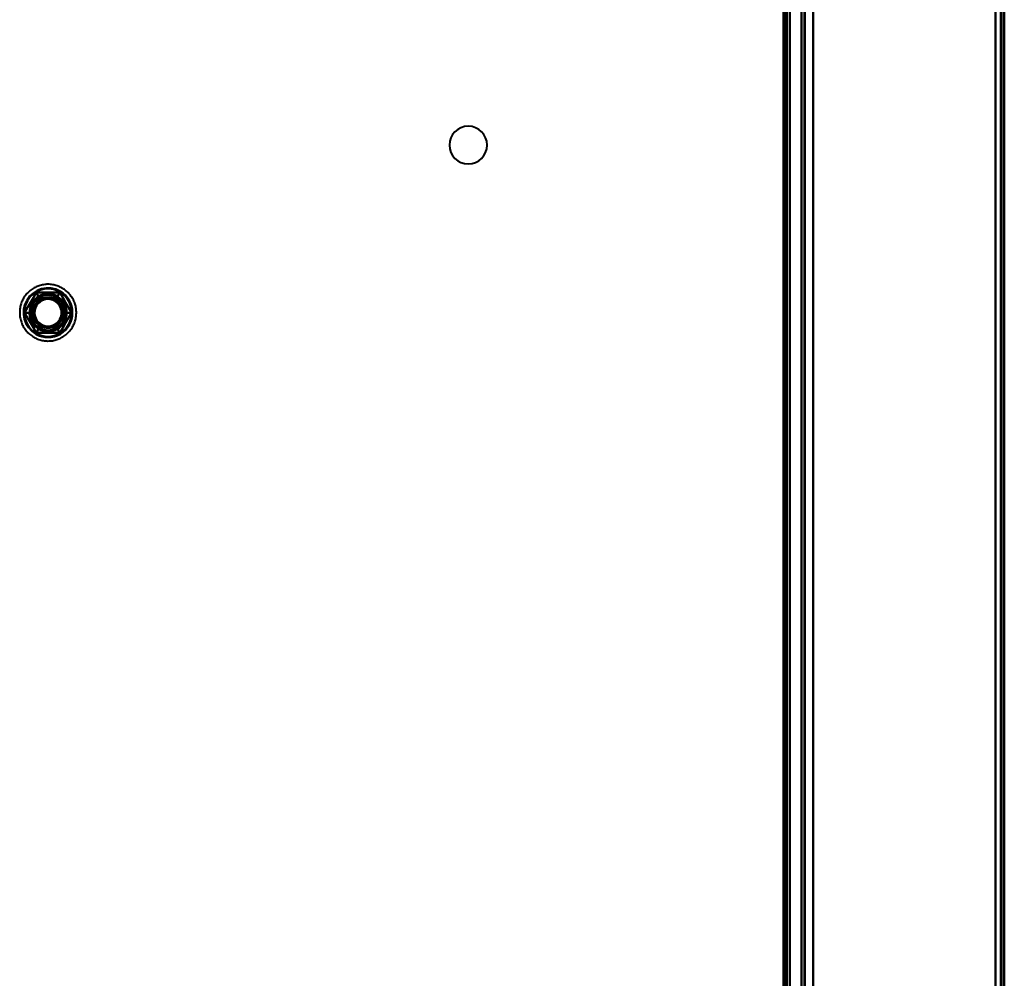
# Model space of a CAD drawing. Header units: millimetres. Extents: x -1442 to 3067, y -120 to 1010.
# Tile 41 of 71: x 192 to 362, y 304 to 469. Entities that reach past the tile are written whole.
import ezdxf

# ---------------------------------------------------------------- set-up
doc = ezdxf.new("R2010")
doc.units = ezdxf.units.MM
doc.layers.add('A-GENM', color=13, linetype='Continuous', lineweight=40)
doc.layers.add('G-IMPT', color=8, linetype='Continuous', lineweight=40)

# ---------------------------------------------------------------- blocks, each defined once
blk = doc.blocks.new('Maintenance r21 - Maintenance r21-751643-Gauche')
at = {"layer": 'A-GENM'}
for p, q in [((361.5, 1.65), (361.5, 939.65)), ((361.5, 939.65), (361.5, 1.65))]:
    blk.add_line(p, q, dxfattribs=at)
blk = doc.blocks.new('NEXA 700 CALQUES_dwg-751640-Gauche')
at = {"layer": 'G-IMPT'}
for p, q in [((327, 937.27), (327, 129.47)), ((327, 937.27), (327, 129.47)), ((362, 128.97), (362, 937.77)), ((362, 128.97), (362, 937.77)), ((324.5, 129.47), (324.5, 902.27)), ((325, 271.67), (325, 745.07))]:
    blk.add_line(p, q, dxfattribs=at)
at = {"layer": 'G-IMPT', "flags": 128}
for points in [[(327, 937.27), (327, 735.32), (327, 533.37), (327, 331.42), (327, 129.47)], [(327, 129.47), (327, 331.42), (327, 533.37), (327, 735.32), (327, 937.27)], [(327, 129.47), (327, 331.42), (327, 533.37), (327, 735.32), (327, 937.27)], [(327, 937.27), (327, 735.32), (327, 533.37), (327, 331.42), (327, 129.47)], [(327, 937.27), (327, 735.32), (327, 533.37), (327, 331.42), (327, 129.47)], [(327, 129.47), (327, 331.42), (327, 533.37), (327, 735.32), (327, 937.27)], [(327, 129.47), (327, 331.42), (327, 533.37), (327, 735.32), (327, 937.27)], [(327, 937.27), (327, 735.32), (327, 533.37), (327, 331.42), (327, 129.47)], [(327.5, 937.27), (327.5, 735.32), (327.5, 533.37), (327.5, 331.42), (327.5, 129.47)], [(327.5, 129.47), (327.5, 331.42), (327.5, 533.37), (327.5, 735.32), (327.5, 937.27)], [(327.5, 129.47), (327.5, 331.42), (327.5, 533.37), (327.5, 735.32), (327.5, 937.27)], [(327.5, 937.27), (327.5, 735.32), (327.5, 533.37), (327.5, 331.42), (327.5, 129.47)], [(327.6, 129.47), (327.6, 331.42), (327.6, 533.37), (327.6, 735.32), (327.6, 937.27)], [(327.6, 937.27), (327.6, 735.32), (327.6, 533.37), (327.6, 331.42), (327.6, 129.47)], [(327.6, 937.27), (327.6, 735.32), (327.6, 533.37), (327.6, 331.42), (327.6, 129.47)], [(327.6, 129.47), (327.6, 331.42), (327.6, 533.37), (327.6, 735.32), (327.6, 937.27)], [(327.6, 129.47), (327.6, 331.42), (327.6, 533.37), (327.6, 735.32), (327.6, 937.27)], [(327.6, 937.27), (327.6, 735.32), (327.6, 533.37), (327.6, 331.42), (327.6, 129.47)], [(327.6, 937.27), (327.6, 735.32), (327.6, 533.37), (327.6, 331.42), (327.6, 129.47)], [(327.6, 129.47), (327.6, 331.42), (327.6, 533.37), (327.6, 735.32), (327.6, 937.27)], [(327.6, 937.27), (327.6, 735.32), (327.6, 533.37), (327.6, 331.42), (327.6, 129.47)], [(327.6, 129.47), (327.6, 331.42), (327.6, 533.37), (327.6, 735.32), (327.6, 937.27)], [(327.6, 129.47), (327.6, 331.42), (327.6, 533.37), (327.6, 735.32), (327.6, 937.27)], [(327.6, 937.27), (327.6, 735.32), (327.6, 533.37), (327.6, 331.42), (327.6, 129.47)], [(329, 128.97), (329, 331.17), (329, 533.37), (329, 735.57), (329, 937.77)], [(329, 937.77), (329, 735.57), (329, 533.37), (329, 331.17), (329, 128.97)], [(329, 937.77), (329, 735.57), (329, 533.37), (329, 331.17), (329, 128.97)], [(329, 128.97), (329, 331.17), (329, 533.37), (329, 735.57), (329, 937.77)], [(329, 129.47), (329, 331.42), (329, 533.37), (329, 735.32), (329, 937.27)], [(329, 937.27), (329, 735.32), (329, 533.37), (329, 331.42), (329, 129.47)], [(329, 937.27), (329, 735.32), (329, 533.37), (329, 331.42), (329, 129.47)], [(329, 129.47), (329, 331.42), (329, 533.37), (329, 735.32), (329, 937.27)], [(329, 937.27), (329, 735.32), (329, 533.37), (329, 331.42), (329, 129.47)], [(329, 129.47), (329, 331.42), (329, 533.37), (329, 735.32), (329, 937.27)], [(329, 129.47), (329, 331.42), (329, 533.37), (329, 735.32), (329, 937.27)], [(329, 937.27), (329, 735.32), (329, 533.37), (329, 331.42), (329, 129.47)], [(360.5, 937.27), (360.5, 735.32), (360.5, 533.37), (360.5, 331.42), (360.5, 129.47)], [(360.5, 129.47), (360.5, 331.42), (360.5, 533.37), (360.5, 735.32), (360.5, 937.27)], [(360.5, 937.27), (360.5, 735.32), (360.5, 533.37), (360.5, 331.42), (360.5, 129.47)], [(360.5, 129.47), (360.5, 331.42), (360.5, 533.37), (360.5, 735.32), (360.5, 937.27)], [(360.5, 937.27), (360.5, 735.32), (360.5, 533.37), (360.5, 331.42), (360.5, 129.47)], [(360.5, 129.47), (360.5, 331.42), (360.5, 533.37), (360.5, 735.32), (360.5, 937.27)], [(360.5, 129.47), (360.5, 331.42), (360.5, 533.37), (360.5, 735.32), (360.5, 937.27)], [(360.5, 937.27), (360.5, 735.32), (360.5, 533.37), (360.5, 331.42), (360.5, 129.47)], [(360.5, 129.47), (360.5, 331.42), (360.5, 533.37), (360.5, 735.32), (360.5, 937.27)], [(360.5, 937.27), (360.5, 735.32), (360.5, 533.37), (360.5, 331.42), (360.5, 129.47)], [(360.5, 937.27), (360.5, 735.32), (360.5, 533.37), (360.5, 331.42), (360.5, 129.47)], [(360.5, 129.47), (360.5, 331.42), (360.5, 533.37), (360.5, 735.32), (360.5, 937.27)], [(360.5, 129.47), (360.5, 331.42), (360.5, 533.37), (360.5, 735.32), (360.5, 937.27)], [(360.5, 937.27), (360.5, 735.32), (360.5, 533.37), (360.5, 331.42), (360.5, 129.47)], [(360.5, 937.27), (360.5, 735.32), (360.5, 533.37), (360.5, 331.42), (360.5, 129.47)], [(360.5, 129.47), (360.5, 331.42), (360.5, 533.37), (360.5, 735.32), (360.5, 937.27)], [(361.4, 937.77), (361.4, 735.57), (361.4, 533.37), (361.4, 331.17), (361.4, 128.97)], [(361.4, 128.97), (361.4, 331.17), (361.4, 533.37), (361.4, 735.57), (361.4, 937.77)], [(361.4, 128.97), (361.4, 331.17), (361.4, 533.37), (361.4, 735.57), (361.4, 937.77)], [(361.4, 937.77), (361.4, 735.57), (361.4, 533.37), (361.4, 331.17), (361.4, 128.97)], [(361.4, 937.77), (361.4, 735.57), (361.4, 533.37), (361.4, 331.17), (361.4, 128.97)], [(361.4, 128.97), (361.4, 331.17), (361.4, 533.37), (361.4, 735.57), (361.4, 937.77)], [(361.4, 128.97), (361.4, 331.17), (361.4, 533.37), (361.4, 735.57), (361.4, 937.77)], [(361.4, 937.77), (361.4, 735.57), (361.4, 533.37), (361.4, 331.17), (361.4, 128.97)], [(361.4, 128.97), (361.4, 331.17), (361.4, 533.37), (361.4, 735.57), (361.4, 937.77)], [(361.4, 937.77), (361.4, 735.57), (361.4, 533.37), (361.4, 331.17), (361.4, 128.97)], [(361.4, 937.77), (361.4, 735.57), (361.4, 533.37), (361.4, 331.17), (361.4, 128.97)], [(361.4, 128.97), (361.4, 331.17), (361.4, 533.37), (361.4, 735.57), (361.4, 937.77)], [(361.5, 937.77), (361.5, 735.57), (361.5, 533.37), (361.5, 331.17), (361.5, 128.97)], [(361.5, 128.97), (361.5, 331.17), (361.5, 533.37), (361.5, 735.57), (361.5, 937.77)], [(361.5, 128.97), (361.5, 331.17), (361.5, 533.37), (361.5, 735.57), (361.5, 937.77)], [(361.5, 937.77), (361.5, 735.57), (361.5, 533.37), (361.5, 331.17), (361.5, 128.97)], [(362, 128.97), (362, 331.17), (362, 533.37), (362, 735.57), (362, 937.77)], [(362, 937.77), (362, 735.57), (362, 533.37), (362, 331.17), (362, 128.97)], [(362, 128.97), (362, 331.17), (362, 533.37), (362, 735.57), (362, 937.77)], [(362, 937.77), (362, 735.57), (362, 533.37), (362, 331.17), (362, 128.97)], [(362, 937.77), (362, 735.57), (362, 533.37), (362, 331.17), (362, 128.97)], [(362, 128.97), (362, 331.17), (362, 533.37), (362, 735.57), (362, 937.77)], [(362, 937.77), (362, 735.57), (362, 533.37), (362, 331.17), (362, 128.97)], [(362, 128.97), (362, 331.17), (362, 533.37), (362, 735.57), (362, 937.77)], [(323.9, 161.37), (323.9, 346.6), (323.9, 531.82), (323.9, 717.05), (323.9, 902.27)], [(323.9, 129.47), (323.9, 322.67), (323.9, 515.87), (323.9, 709.07), (323.9, 902.27)], [(323.9, 902.27), (323.9, 717.05), (323.9, 531.82), (323.9, 346.6), (323.9, 161.37)], [(323.9, 902.27), (323.9, 717.05), (323.9, 531.82), (323.9, 346.6), (323.9, 161.37)], [(323.9, 161.37), (323.9, 346.6), (323.9, 531.82), (323.9, 717.05), (323.9, 902.27)], [(323.9, 902.27), (323.9, 709.07), (323.9, 515.87), (323.9, 322.67), (323.9, 129.47)], [(324, 902.27), (324, 709.07), (324, 515.87), (324, 322.67), (324, 129.47)], [(324, 129.47), (324, 322.67), (324, 515.87), (324, 709.07), (324, 902.27)], [(324.5, 902.27), (324.5, 709.07), (324.5, 515.87), (324.5, 322.67), (324.5, 129.47)], [(324.5, 129.47), (324.5, 322.67), (324.5, 515.87), (324.5, 709.07), (324.5, 902.27)], [(324.5, 902.27), (324.5, 709.07), (324.5, 515.87), (324.5, 322.67), (324.5, 129.47)], [(324.5, 129.47), (324.5, 322.67), (324.5, 515.87), (324.5, 709.07), (324.5, 902.27)], [(324.5, 902.27), (324.5, 709.07), (324.5, 515.87), (324.5, 322.67), (324.5, 129.47)], [(324.5, 129.47), (324.5, 322.67), (324.5, 515.87), (324.5, 709.07), (324.5, 902.27)], [(324.5, 902.27), (324.5, 709.07), (324.5, 515.87), (324.5, 322.67), (324.5, 129.47)], [(324.5, 129.47), (324.5, 322.67), (324.5, 515.87), (324.5, 709.07), (324.5, 902.27)], [(325, 902.77), (325, 709.32), (325, 515.87), (325, 322.42), (325, 128.97)], [(325, 128.97), (325, 322.42), (325, 515.87), (325, 709.32), (325, 902.77)], [(325, 128.97), (325, 322.42), (325, 515.87), (325, 709.32), (325, 902.77)], [(325, 902.77), (325, 709.32), (325, 515.87), (325, 322.42), (325, 128.97)], [(324, 271.67), (324, 390.02), (324, 508.37), (324, 626.72), (324, 745.07)], [(324, 745.07), (324, 626.72), (324, 508.37), (324, 390.02), (324, 271.67)], [(324, 271.67), (324, 390.02), (324, 508.37), (324, 626.72), (324, 745.07)], [(324, 745.07), (324, 626.72), (324, 508.37), (324, 390.02), (324, 271.67)], [(324.4, 271.67), (324.4, 390.02), (324.4, 508.37), (324.4, 626.72), (324.4, 745.07)], [(324.4, 745.07), (324.4, 626.72), (324.4, 508.37), (324.4, 390.02), (324.4, 271.67)], [(324.4, 271.67), (324.4, 390.02), (324.4, 508.37), (324.4, 626.72), (324.4, 745.07)], [(324.4, 745.07), (324.4, 626.72), (324.4, 508.37), (324.4, 390.02), (324.4, 271.67)], [(324.4, 271.67), (324.4, 390.02), (324.4, 508.37), (324.4, 626.72), (324.4, 745.07)], [(324.4, 745.07), (324.4, 626.72), (324.4, 508.37), (324.4, 390.02), (324.4, 271.67)], [(324.5, 745.07), (324.5, 626.72), (324.5, 508.37), (324.5, 390.02), (324.5, 271.67)], [(324.5, 271.67), (324.5, 390.02), (324.5, 508.37), (324.5, 626.72), (324.5, 745.07)], [(324.5, 745.07), (324.5, 626.72), (324.5, 508.37), (324.5, 390.02), (324.5, 271.67)], [(324.5, 271.67), (324.5, 390.02), (324.5, 508.37), (324.5, 626.72), (324.5, 745.07)], [(324.5, 745.07), (324.5, 626.72), (324.5, 508.37), (324.5, 390.02), (324.5, 271.67)], [(324.5, 271.67), (324.5, 390.02), (324.5, 508.37), (324.5, 626.72), (324.5, 745.07)], [(325, 745.07), (325, 626.72), (325, 508.37), (325, 390.02), (325, 271.67)], [(325, 271.67), (325, 390.02), (325, 508.37), (325, 626.72), (325, 745.07)], [(325, 271.67), (325, 390.02), (325, 508.37), (325, 626.72), (325, 745.07)], [(325, 745.07), (325, 626.72), (325, 508.37), (325, 390.02), (325, 271.67)], [(329, 745.07), (329, 626.72), (329, 508.37), (329, 390.02), (329, 271.67)], [(329, 271.67), (329, 390.02), (329, 508.37), (329, 626.72), (329, 745.07)], [(329, 271.67), (329, 390.02), (329, 508.37), (329, 626.72), (329, 745.07)], [(329, 745.07), (329, 626.72), (329, 508.37), (329, 390.02), (329, 271.67)], [(199.45, 422.61), (199.27, 422.7), (199.1, 422.79), (198.92, 422.87), (198.74, 422.94), (198.56, 423.01), (198.37, 423.07), (198.18, 423.12), (197.99, 423.16), (197.8, 423.2), (197.6, 423.23), (197.41, 423.25), (197.21, 423.26), (197.02, 423.26), (196.82, 423.26), (196.63, 423.25), (196.43, 423.23), (196.24, 423.2), (196.05, 423.17), (195.85, 423.13), (195.67, 423.08), (195.48, 423.02), (195.29, 422.96), (195.11, 422.88), (194.93, 422.8), (194.76, 422.72), (194.59, 422.63), (194.42, 422.53), (194.25, 422.42), (194.09, 422.31), (193.94, 422.19), (193.79, 422.06), (193.64, 421.93), (193.5, 421.79), (193.37, 421.65), (193.24, 421.5), (193.12, 421.35), (193, 421.19), (192.89, 421.03), (192.79, 420.86), (192.7, 420.69), (192.61, 420.52), (192.52, 420.34), (192.45, 420.16), (192.38, 419.98), (192.32, 419.79), (192.27, 419.6), (192.22, 419.41), (192.18, 419.22), (192.15, 419.03), (192.13, 418.83), (192.12, 418.64), (192.11, 418.44), (192.11, 418.25), (192.12, 418.05), (192.14, 417.86), (192.16, 417.66), (192.19, 417.47), (192.23, 417.28), (192.28, 417.09), (192.34, 416.9), (192.4, 416.72), (192.47, 416.53), (192.55, 416.35), (192.63, 416.18), (192.72, 416), (192.82, 415.83), (192.92, 415.67), (193.04, 415.51), (193.15, 415.35), (193.28, 415.2), (193.41, 415.05), (193.54, 414.91), (193.68, 414.78), (193.83, 414.65), (193.98, 414.52), (194.14, 414.41), (194.3, 414.3), (194.46, 414.19), (194.55, 414.14)], [(199.45, 422.61), (199.27, 422.7), (199.1, 422.79), (198.92, 422.87), (198.74, 422.94), (198.56, 423.01), (198.37, 423.07), (198.18, 423.12), (197.99, 423.16), (197.8, 423.2), (197.6, 423.23), (197.41, 423.25), (197.21, 423.26), (197.02, 423.26), (196.82, 423.26), (196.63, 423.25), (196.43, 423.23), (196.24, 423.2), (196.05, 423.17), (195.85, 423.13), (195.67, 423.08), (195.48, 423.02), (195.29, 422.96), (195.11, 422.88), (194.93, 422.8), (194.76, 422.72), (194.59, 422.63), (194.42, 422.53), (194.25, 422.42), (194.09, 422.31), (193.94, 422.19), (193.79, 422.06), (193.64, 421.93), (193.5, 421.79), (193.37, 421.65), (193.24, 421.5), (193.12, 421.35), (193, 421.19), (192.89, 421.03), (192.79, 420.86), (192.7, 420.69), (192.61, 420.52), (192.52, 420.34), (192.45, 420.16), (192.38, 419.98), (192.32, 419.79), (192.27, 419.6), (192.22, 419.41), (192.18, 419.22), (192.15, 419.03), (192.13, 418.83), (192.12, 418.64), (192.11, 418.44), (192.11, 418.25), (192.12, 418.05), (192.14, 417.86), (192.16, 417.66), (192.19, 417.47), (192.23, 417.28), (192.28, 417.09), (192.34, 416.9), (192.4, 416.72), (192.47, 416.53), (192.55, 416.35), (192.63, 416.18), (192.72, 416), (192.82, 415.83), (192.92, 415.67), (193.04, 415.51), (193.15, 415.35), (193.28, 415.2), (193.41, 415.05), (193.54, 414.91), (193.68, 414.78), (193.83, 414.65), (193.98, 414.52), (194.14, 414.41), (194.3, 414.3), (194.46, 414.19), (194.55, 414.14)], [(192.96, 418.37), (193.46, 419.25), (193.97, 420.12), (194.47, 421), (194.98, 421.87)], [(194.98, 421.87), (194.47, 421), (193.97, 420.12), (193.46, 419.25), (192.96, 418.37)], [(194.98, 421.87), (194.47, 421), (193.97, 420.12), (193.46, 419.25), (192.96, 418.37)], [(192.96, 418.37), (193.46, 419.25), (193.97, 420.12), (194.47, 421), (194.98, 421.87)], [(192.96, 418.37), (193.46, 419.25), (193.97, 420.12), (194.47, 421), (194.98, 421.87)], [(194.98, 421.87), (194.47, 421), (193.97, 420.12), (193.46, 419.25), (192.96, 418.37)], [(194.98, 421.87), (194.47, 421), (193.97, 420.12), (193.46, 419.25), (192.96, 418.37)], [(192.96, 418.37), (193.46, 419.25), (193.97, 420.12), (194.47, 421), (194.98, 421.87)], [(192.96, 418.37), (193.46, 419.25), (193.97, 420.12), (194.47, 421), (194.98, 421.87)], [(192.96, 418.37), (193.46, 419.25), (193.97, 420.12), (194.47, 421), (194.98, 421.87)], [(194.98, 421.87), (194.47, 421), (193.97, 420.12), (193.46, 419.25), (192.96, 418.37)], [(194.98, 421.87), (194.47, 421), (193.97, 420.12), (193.46, 419.25), (192.96, 418.37)], [(194.55, 414.14), (194.73, 414.04), (194.9, 413.96), (195.08, 413.87), (195.26, 413.8), (195.44, 413.74), (195.63, 413.68), (195.82, 413.63), (196.01, 413.58), (196.2, 413.55), (196.4, 413.52), (196.59, 413.5), (196.79, 413.49), (196.98, 413.48), (197.18, 413.49), (197.37, 413.5), (197.57, 413.51), (197.76, 413.54), (197.95, 413.58), (198.15, 413.62), (198.33, 413.67), (198.52, 413.72), (198.71, 413.79), (198.89, 413.86), (199.07, 413.94), (199.24, 414.03), (199.41, 414.12), (199.58, 414.22), (199.75, 414.33), (199.91, 414.44), (200.06, 414.56), (200.21, 414.68), (200.36, 414.82), (200.5, 414.95), (200.63, 415.1), (200.76, 415.24), (200.88, 415.4), (201, 415.55), (201.11, 415.72), (201.21, 415.88), (201.3, 416.05), (201.39, 416.23), (201.48, 416.4), (201.55, 416.58), (201.62, 416.77), (201.68, 416.95), (201.73, 417.14), (201.78, 417.33), (201.82, 417.52), (201.85, 417.72), (201.87, 417.91), (201.88, 418.11), (201.89, 418.3), (201.89, 418.5), (201.88, 418.69), (201.86, 418.89), (201.84, 419.08), (201.81, 419.27), (201.77, 419.47), (201.72, 419.66), (201.66, 419.84), (201.6, 420.03), (201.53, 420.21), (201.45, 420.39), (201.37, 420.57), (201.28, 420.74), (201.18, 420.91), (201.08, 421.08), (200.96, 421.24), (200.85, 421.39), (200.72, 421.54), (200.59, 421.69), (200.46, 421.83), (200.32, 421.97), (200.17, 422.1), (200.02, 422.22), (199.86, 422.34), (199.7, 422.45), (199.54, 422.55), (199.45, 422.61)], [(194.55, 414.14), (194.73, 414.04), (194.9, 413.96), (195.08, 413.87), (195.26, 413.8), (195.44, 413.74), (195.63, 413.68), (195.82, 413.63), (196.01, 413.58), (196.2, 413.55), (196.4, 413.52), (196.59, 413.5), (196.79, 413.49), (196.98, 413.48), (197.18, 413.49), (197.37, 413.5), (197.57, 413.51), (197.76, 413.54), (197.95, 413.58), (198.15, 413.62), (198.33, 413.67), (198.52, 413.72), (198.71, 413.79), (198.89, 413.86), (199.07, 413.94), (199.24, 414.03), (199.41, 414.12), (199.58, 414.22), (199.75, 414.33), (199.91, 414.44), (200.06, 414.56), (200.21, 414.68), (200.36, 414.82), (200.5, 414.95), (200.63, 415.1), (200.76, 415.24), (200.88, 415.4), (201, 415.55), (201.11, 415.72), (201.21, 415.88), (201.3, 416.05), (201.39, 416.23), (201.48, 416.4), (201.55, 416.58), (201.62, 416.77), (201.68, 416.95), (201.73, 417.14), (201.78, 417.33), (201.82, 417.52), (201.85, 417.72), (201.87, 417.91), (201.88, 418.11), (201.89, 418.3), (201.89, 418.5), (201.88, 418.69), (201.86, 418.89), (201.84, 419.08), (201.81, 419.27), (201.77, 419.47), (201.72, 419.66), (201.66, 419.84), (201.6, 420.03), (201.53, 420.21), (201.45, 420.39), (201.37, 420.57), (201.28, 420.74), (201.18, 420.91), (201.08, 421.08), (200.96, 421.24), (200.85, 421.39), (200.72, 421.54), (200.59, 421.69), (200.46, 421.83), (200.32, 421.97), (200.17, 422.1), (200.02, 422.22), (199.86, 422.34), (199.7, 422.45), (199.54, 422.55), (199.45, 422.61)], [(194.98, 421.87), (195.15, 421.58), (195.31, 421.3), (195.48, 421.01), (195.65, 420.72)], [(195.65, 420.72), (195.48, 421.01), (195.31, 421.3), (195.15, 421.58), (194.98, 421.87)], [(194.98, 421.87), (195.99, 421.87), (197, 421.87), (198.01, 421.87), (199.02, 421.87)], [(199.02, 421.87), (198.01, 421.87), (197, 421.87), (195.99, 421.87), (194.98, 421.87)], [(194.98, 421.87), (195.15, 421.58), (195.31, 421.3), (195.48, 421.01), (195.65, 420.72)], [(195.65, 420.72), (195.48, 421.01), (195.31, 421.3), (195.15, 421.58), (194.98, 421.87)], [(199.02, 421.87), (198.01, 421.87), (197, 421.87), (195.99, 421.87), (194.98, 421.87)], [(194.98, 421.87), (195.99, 421.87), (197, 421.87), (198.01, 421.87), (199.02, 421.87)], [(194.98, 421.87), (195.99, 421.87), (197, 421.87), (198.01, 421.87), (199.02, 421.87)], [(199.02, 421.87), (198.01, 421.87), (197, 421.87), (195.99, 421.87), (194.98, 421.87)], [(199.02, 421.87), (198.01, 421.87), (197, 421.87), (195.99, 421.87), (194.98, 421.87)], [(194.98, 421.87), (195.99, 421.87), (197, 421.87), (198.01, 421.87), (199.02, 421.87)], [(194.98, 421.87), (195.99, 421.87), (197, 421.87), (198.01, 421.87), (199.02, 421.87)], [(194.98, 421.87), (195.99, 421.87), (197, 421.87), (198.01, 421.87), (199.02, 421.87)], [(199.02, 421.87), (198.01, 421.87), (197, 421.87), (195.99, 421.87), (194.98, 421.87)], [(199.02, 421.87), (198.01, 421.87), (197, 421.87), (195.99, 421.87), (194.98, 421.87)], [(199.02, 421.87), (198.85, 421.58), (198.69, 421.3), (198.52, 421.01), (198.35, 420.72)], [(198.35, 420.72), (198.52, 421.01), (198.69, 421.3), (198.85, 421.58), (199.02, 421.87)], [(199.02, 421.87), (198.85, 421.58), (198.69, 421.3), (198.52, 421.01), (198.35, 420.72)], [(198.35, 420.72), (198.52, 421.01), (198.69, 421.3), (198.85, 421.58), (199.02, 421.87)], [(199.02, 421.87), (199.53, 421), (200.03, 420.12), (200.54, 419.25), (201.04, 418.37)], [(201.04, 418.37), (200.54, 419.25), (200.03, 420.12), (199.53, 421), (199.02, 421.87)], [(201.04, 418.37), (200.54, 419.25), (200.03, 420.12), (199.53, 421), (199.02, 421.87)], [(199.02, 421.87), (199.53, 421), (200.03, 420.12), (200.54, 419.25), (201.04, 418.37)], [(199.02, 421.87), (199.53, 421), (200.03, 420.12), (200.54, 419.25), (201.04, 418.37)], [(201.04, 418.37), (200.54, 419.25), (200.03, 420.12), (199.53, 421), (199.02, 421.87)], [(201.04, 418.37), (200.54, 419.25), (200.03, 420.12), (199.53, 421), (199.02, 421.87)], [(199.02, 421.87), (199.53, 421), (200.03, 420.12), (200.54, 419.25), (201.04, 418.37)], [(199.02, 421.87), (199.53, 421), (200.03, 420.12), (200.54, 419.25), (201.04, 418.37)], [(199.02, 421.87), (199.53, 421), (200.03, 420.12), (200.54, 419.25), (201.04, 418.37)], [(201.04, 418.37), (200.54, 419.25), (200.03, 420.12), (199.53, 421), (199.02, 421.87)], [(201.04, 418.37), (200.54, 419.25), (200.03, 420.12), (199.53, 421), (199.02, 421.87)], [(194.98, 414.87), (194.47, 415.75), (193.97, 416.62), (193.46, 417.5), (192.96, 418.37)], [(192.96, 418.37), (193.29, 418.37), (193.62, 418.37), (193.96, 418.37), (194.29, 418.37)], [(194.29, 418.37), (193.96, 418.37), (193.62, 418.37), (193.29, 418.37), (192.96, 418.37)], [(192.96, 418.37), (193.29, 418.37), (193.62, 418.37), (193.96, 418.37), (194.29, 418.37)], [(194.29, 418.37), (193.96, 418.37), (193.62, 418.37), (193.29, 418.37), (192.96, 418.37)], [(192.96, 418.37), (193.46, 417.5), (193.97, 416.62), (194.47, 415.75), (194.98, 414.87)], [(192.96, 418.37), (193.46, 417.5), (193.97, 416.62), (194.47, 415.75), (194.98, 414.87)], [(194.98, 414.87), (194.47, 415.75), (193.97, 416.62), (193.46, 417.5), (192.96, 418.37)], [(194.98, 414.87), (194.47, 415.75), (193.97, 416.62), (193.46, 417.5), (192.96, 418.37)], [(192.96, 418.37), (193.46, 417.5), (193.97, 416.62), (194.47, 415.75), (194.98, 414.87)], [(192.96, 418.37), (193.46, 417.5), (193.97, 416.62), (194.47, 415.75), (194.98, 414.87)], [(194.98, 414.87), (194.47, 415.75), (193.97, 416.62), (193.46, 417.5), (192.96, 418.37)], [(194.98, 414.87), (194.47, 415.75), (193.97, 416.62), (193.46, 417.5), (192.96, 418.37)], [(194.98, 414.87), (194.47, 415.75), (193.97, 416.62), (193.46, 417.5), (192.96, 418.37)], [(192.96, 418.37), (193.46, 417.5), (193.97, 416.62), (194.47, 415.75), (194.98, 414.87)], [(192.96, 418.37), (193.46, 417.5), (193.97, 416.62), (194.47, 415.75), (194.98, 414.87)], [(201.04, 418.37), (200.54, 417.5), (200.03, 416.62), (199.53, 415.75), (199.02, 414.87)], [(199.02, 414.87), (199.53, 415.75), (200.03, 416.62), (200.54, 417.5), (201.04, 418.37)], [(199.02, 414.87), (199.53, 415.75), (200.03, 416.62), (200.54, 417.5), (201.04, 418.37)], [(201.04, 418.37), (200.54, 417.5), (200.03, 416.62), (199.53, 415.75), (199.02, 414.87)], [(201.04, 418.37), (200.54, 417.5), (200.03, 416.62), (199.53, 415.75), (199.02, 414.87)], [(199.02, 414.87), (199.53, 415.75), (200.03, 416.62), (200.54, 417.5), (201.04, 418.37)], [(199.02, 414.87), (199.53, 415.75), (200.03, 416.62), (200.54, 417.5), (201.04, 418.37)], [(201.04, 418.37), (200.54, 417.5), (200.03, 416.62), (199.53, 415.75), (199.02, 414.87)], [(201.04, 418.37), (200.54, 417.5), (200.03, 416.62), (199.53, 415.75), (199.02, 414.87)], [(201.04, 418.37), (200.54, 417.5), (200.03, 416.62), (199.53, 415.75), (199.02, 414.87)], [(199.02, 414.87), (199.53, 415.75), (200.03, 416.62), (200.54, 417.5), (201.04, 418.37)], [(199.02, 414.87), (199.53, 415.75), (200.03, 416.62), (200.54, 417.5), (201.04, 418.37)], [(201.04, 418.37), (200.71, 418.37), (200.38, 418.37), (200.04, 418.37), (199.71, 418.37)], [(199.71, 418.37), (200.04, 418.37), (200.38, 418.37), (200.71, 418.37), (201.04, 418.37)], [(199.71, 418.37), (200.04, 418.37), (200.38, 418.37), (200.71, 418.37), (201.04, 418.37)], [(201.04, 418.37), (200.71, 418.37), (200.38, 418.37), (200.04, 418.37), (199.71, 418.37)], [(194.98, 414.87), (195.15, 415.16), (195.31, 415.45), (195.48, 415.74), (195.65, 416.03)], [(195.65, 416.03), (195.48, 415.74), (195.31, 415.45), (195.15, 415.16), (194.98, 414.87)], [(194.98, 414.87), (195.15, 415.16), (195.31, 415.45), (195.48, 415.74), (195.65, 416.03)], [(195.65, 416.03), (195.48, 415.74), (195.31, 415.45), (195.15, 415.16), (194.98, 414.87)], [(199.02, 414.87), (198.01, 414.87), (197, 414.87), (195.99, 414.87), (194.98, 414.87)], [(194.98, 414.87), (195.99, 414.87), (197, 414.87), (198.01, 414.87), (199.02, 414.87)], [(194.98, 414.87), (195.99, 414.87), (197, 414.87), (198.01, 414.87), (199.02, 414.87)], [(199.02, 414.87), (198.01, 414.87), (197, 414.87), (195.99, 414.87), (194.98, 414.87)], [(199.02, 414.87), (198.01, 414.87), (197, 414.87), (195.99, 414.87), (194.98, 414.87)], [(194.98, 414.87), (195.99, 414.87), (197, 414.87), (198.01, 414.87), (199.02, 414.87)], [(194.98, 414.87), (195.99, 414.87), (197, 414.87), (198.01, 414.87), (199.02, 414.87)], [(199.02, 414.87), (198.01, 414.87), (197, 414.87), (195.99, 414.87), (194.98, 414.87)], [(199.02, 414.87), (198.01, 414.87), (197, 414.87), (195.99, 414.87), (194.98, 414.87)], [(199.02, 414.87), (198.01, 414.87), (197, 414.87), (195.99, 414.87), (194.98, 414.87)], [(194.98, 414.87), (195.99, 414.87), (197, 414.87), (198.01, 414.87), (199.02, 414.87)], [(194.98, 414.87), (195.99, 414.87), (197, 414.87), (198.01, 414.87), (199.02, 414.87)], [(198.35, 416.03), (198.52, 415.74), (198.69, 415.45), (198.85, 415.16), (199.02, 414.87)], [(199.02, 414.87), (198.85, 415.16), (198.69, 415.45), (198.52, 415.74), (198.35, 416.03)], [(199.02, 414.87), (198.85, 415.16), (198.69, 415.45), (198.52, 415.74), (198.35, 416.03)], [(198.35, 416.03), (198.52, 415.74), (198.69, 415.45), (198.85, 415.16), (199.02, 414.87)]]:
    blk.add_lwpolyline(points, dxfattribs=at)
at = {"layer": 'G-IMPT'}
for centre, radius, start, end in [((269.5, 447.27), 3.25, 0, 180), ((269.5, 447.27), 3.25, 360, 180), ((269.5, 447.27), 3.25, 0, 180), ((269.5, 447.27), 3.25, 0, 180), ((269.5, 447.27), 3.25, 0, 180), ((269.5, 447.27), 3.25, 0, 180), ((269.5, 447.27), 3.25, 0, 180), ((269.5, 447.27), 3.25, 0, 180), ((269.5, 447.27), 3.25, 180, 0), ((269.5, 447.27), 3.25, 180, 0), ((269.5, 447.27), 3.25, 180, 0), ((269.5, 447.27), 3.25, 180, 360), ((269.5, 447.27), 3.25, 180, 0), ((269.5, 447.27), 3.25, 180, 0), ((269.5, 447.27), 3.25, 180, 0), ((269.5, 447.27), 3.25, 180, 0), ((197, 418.37), 4.25, 60, 240), ((197, 418.37), 4.25, 60, 240), ((197, 418.37), 4.25, 60, 240), ((197, 418.37), 4.25, 60, 240), ((197, 418.37), 4.25, 60, 240), ((197, 418.37), 4.25, 60, 240), ((197, 418.37), 4.25, 60, 240), ((197, 418.37), 4.25, 60, 240), ((197, 418.37), 4.1, 60, 150), ((197, 418.37), 4.1, 60, 150), ((197, 418.37), 4.1, 60, 150), ((197, 418.37), 4.1, 60, 150), ((197, 418.37), 3.25, 60, 240), ((197, 418.37), 3.25, 60, 240), ((197, 418.37), 3.25, 60, 240), ((197, 418.37), 3.25, 60, 240), ((197, 418.37), 3, 60, 240), ((197, 418.37), 3, 60, 240), ((197, 418.37), 3.25, 330, 150), ((197, 418.37), 3.25, 330, 150), ((197, 418.37), 3.25, 60, 150), ((197, 418.37), 3.25, 60, 150), ((197, 418.37), 3, 330, 150), ((197, 418.37), 3, 330, 150), ((197, 418.37), 3, 330, 150), ((197, 418.37), 3, 60, 150), ((197, 418.37), 3, 330, 150), ((197, 418.37), 3, 330, 150), ((197, 418.37), 4.25, 240, 60), ((197, 418.37), 4.25, 240, 60), ((197, 418.37), 4.25, 240, 60), ((197, 418.37), 4.25, 240, 60), ((197, 418.37), 4.25, 240, 60), ((197, 418.37), 4.25, 240, 60), ((197, 418.37), 4.25, 240, 60), ((197, 418.37), 4.25, 240, 60), ((197, 418.37), 4.1, 240, 60), ((197, 418.37), 4.1, 240, 60), ((197, 418.37), 4.1, 240, 60), ((197, 418.37), 4.1, 240, 60), ((197, 418.37), 4.1, 150, 240), ((197, 418.37), 4.1, 150, 240), ((197, 418.37), 4.1, 150, 240), ((197, 418.37), 4.1, 150, 240), ((197, 418.37), 3.25, 150, 330), ((197, 418.37), 3.25, 150, 330), ((197, 418.37), 3.25, 150, 240), ((197, 418.37), 3.25, 150, 240), ((197, 418.37), 3, 150, 330), ((197, 418.37), 3, 150, 240), ((197, 418.37), 3, 150, 330), ((197, 418.37), 3, 150, 330), ((197, 418.37), 3, 150, 330), ((197, 418.37), 3, 150, 330), ((197, 418.37), 2.55, 60, 240), ((197, 418.37), 2.55, 60, 240), ((197, 418.37), 2.55, 60, 240), ((197, 418.37), 2.55, 60, 240), ((197, 418.37), 2.55, 60, 240), ((197, 418.37), 2.55, 60, 240), ((197, 418.37), 2.55, 60, 240), ((197, 418.37), 2.55, 60, 240), ((197, 418.37), 2.33, 24.284, 204.284), ((197, 418.37), 2.33, 24.284, 204.284), ((197, 418.37), 2.33, 24.284, 204.284), ((197, 418.37), 2.33, 24.284, 204.284), ((197, 418.37), 2.33, 95.716, 275.716), ((197, 418.37), 2.33, 95.716, 275.716), ((197, 418.37), 2.33, 95.716, 275.716), ((197, 418.37), 2.33, 95.716, 275.716), ((197, 418.37), 3.25, 240, 60), ((197, 418.37), 3.25, 240, 60), ((197, 418.37), 3.25, 240, 60), ((197, 418.37), 3.25, 240, 60), ((197, 418.37), 3.25, 240, 60), ((197, 418.37), 3.25, 240, 60), ((197, 418.37), 3, 240, 60), ((197, 418.37), 3, 240, 60), ((197, 418.37), 2.55, 240, 60), ((197, 418.37), 2.55, 240, 60), ((197, 418.37), 2.55, 240, 60), ((197, 418.37), 2.55, 240, 60), ((197, 418.37), 2.55, 240, 60), ((197, 418.37), 2.55, 240, 60), ((197, 418.37), 2.55, 240, 60), ((197, 418.37), 2.55, 240, 60), ((197, 418.37), 2.33, 275.716, 95.716), ((197, 418.37), 2.33, 275.716, 95.716), ((197, 418.37), 2.33, 275.716, 95.716), ((197, 418.37), 2.33, 275.716, 95.716), ((197, 418.37), 3, 330, 60), ((197, 418.37), 2.33, 204.284, 24.284), ((197, 418.37), 2.33, 204.284, 24.284), ((197, 418.37), 2.33, 204.284, 24.284), ((197, 418.37), 2.33, 204.284, 24.284), ((197, 418.37), 3, 240, 330)]:
    blk.add_arc(centre, radius, start, end, dxfattribs=at)
for points in [[(194.29, 418.37), (194.34, 418.84), (194.63, 419.74), (195.26, 420.44), (195.65, 420.72)], [(195.65, 420.72), (195.26, 420.44), (194.63, 419.74), (194.34, 418.84), (194.29, 418.37)], [(195.65, 420.72), (195.27, 420.45), (194.63, 419.74), (194.34, 418.84), (194.29, 418.37)], [(194.29, 418.37), (194.34, 418.84), (194.63, 419.74), (195.27, 420.45), (195.65, 420.72)], [(195.65, 420.72), (196.08, 420.91), (197, 421.1), (197.92, 420.91), (198.35, 420.72)], [(198.35, 420.72), (197.92, 420.91), (197, 421.1), (196.08, 420.91), (195.65, 420.72)], [(198.35, 420.72), (197.93, 420.91), (197, 421.11), (196.07, 420.91), (195.65, 420.72)], [(195.65, 420.72), (196.07, 420.91), (197, 421.11), (197.93, 420.91), (198.35, 420.72)], [(198.35, 420.72), (198.74, 420.44), (199.37, 419.74), (199.66, 418.84), (199.71, 418.37)], [(199.71, 418.37), (199.66, 418.84), (199.37, 419.74), (198.74, 420.44), (198.35, 420.72)], [(199.71, 418.37), (199.66, 418.84), (199.37, 419.74), (198.73, 420.45), (198.35, 420.72)], [(198.35, 420.72), (198.73, 420.45), (199.37, 419.74), (199.66, 418.84), (199.71, 418.37)], [(195.65, 416.03), (195.26, 416.31), (194.63, 417.01), (194.34, 417.9), (194.29, 418.37)], [(194.29, 418.37), (194.34, 417.9), (194.63, 417.01), (195.26, 416.31), (195.65, 416.03)], [(194.29, 418.37), (194.34, 417.91), (194.63, 417.01), (195.27, 416.3), (195.65, 416.03)], [(195.65, 416.03), (195.27, 416.3), (194.63, 417.01), (194.34, 417.91), (194.29, 418.37)], [(199.71, 418.37), (199.66, 417.9), (199.37, 417.01), (198.74, 416.31), (198.35, 416.03)], [(198.35, 416.03), (198.74, 416.31), (199.37, 417.01), (199.66, 417.9), (199.71, 418.37)], [(198.35, 416.03), (198.73, 416.3), (199.37, 417.01), (199.66, 417.91), (199.71, 418.37)], [(199.71, 418.37), (199.66, 417.91), (199.37, 417.01), (198.73, 416.3), (198.35, 416.03)], [(198.35, 416.03), (197.92, 415.83), (197, 415.64), (196.08, 415.83), (195.65, 416.03)], [(195.65, 416.03), (196.08, 415.83), (197, 415.64), (197.92, 415.83), (198.35, 416.03)], [(195.65, 416.03), (196.07, 415.83), (197, 415.64), (197.93, 415.83), (198.35, 416.03)], [(198.35, 416.03), (197.93, 415.83), (197, 415.64), (196.07, 415.83), (195.65, 416.03)]]:
    blk.add_open_spline(points, degree=3, dxfattribs=at)

msp = doc.modelspace()

# ---------------------------------------------------------------- block references
at = {"layer": 'A-GENM'}
msp.add_blockref('Maintenance r21 - Maintenance r21-751643-Gauche', (0, 0), dxfattribs=at)
at = {"layer": 'G-IMPT'}
msp.add_blockref('NEXA 700 CALQUES_dwg-751640-Gauche', (0, 0), dxfattribs=at)

doc.saveas('drawing.dxf')
